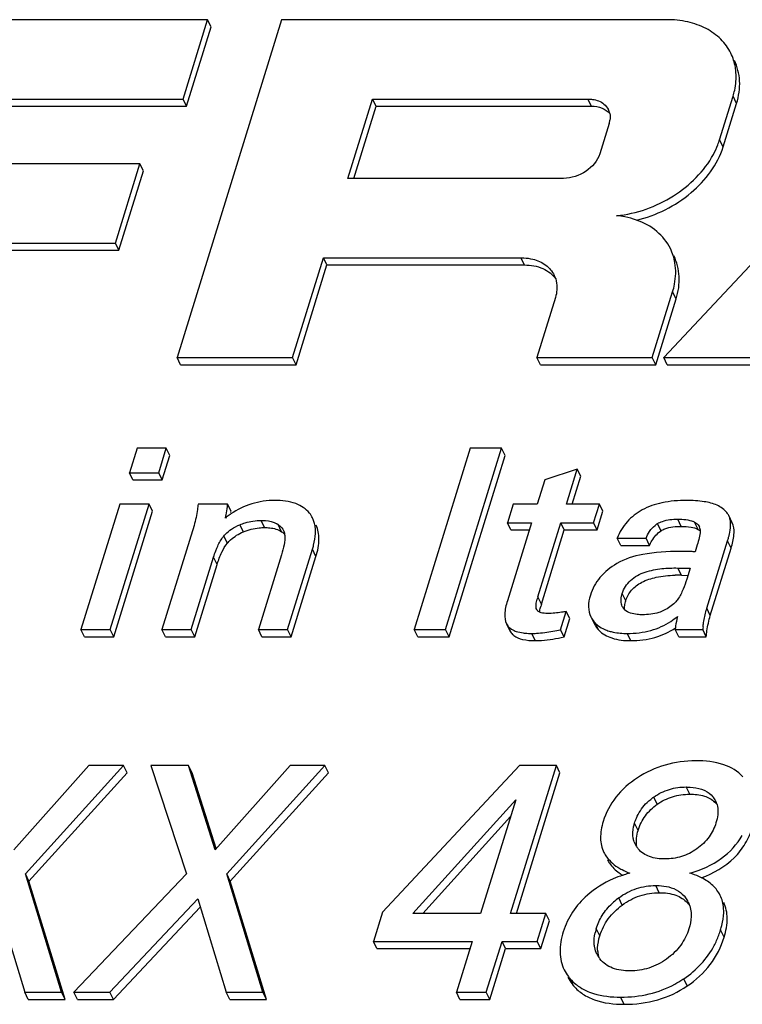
# Model space of a CAD drawing. Header units: millimetres. Extents: x 0 to 594, y 0 to 420.
# Tile 62 of 120: x 393.64 to 397.39, y 188.85 to 193.95. Entities that reach past the tile are written whole.
import ezdxf

# ---------------------------------------------------------------- set-up
doc = ezdxf.new("R2010")
doc.units = ezdxf.units.MM
doc.header["$LTSCALE"] = 32.67
doc.layers.get('0').update_dxf_attribs({"linetype": 'CONTINUOUS'})

msp = doc.modelspace()

# ---------------------------------------------------------------- linework, layer by layer
at = {"color": 7, "linetype": 'CONTINUOUS'}
for p, q in [((394.61746, 193.95435), (392.68511, 193.95435)), ((395.00071, 193.95435), (394.45965, 192.20348)), ((394.4904, 193.5432), (394.61746, 193.95435)), ((394.63576, 193.91706), (394.61746, 193.95435)), ((396.99607, 193.95435), (395.00071, 193.95435)), ((398.61962, 193.95435), (396.98062, 192.20348)), ((394.5087, 193.5059), (394.63576, 193.91706)), ((392.91373, 193.5432), (394.4904, 193.5432)), ((394.5087, 193.5059), (394.4904, 193.5432)), ((395.34477, 193.13205), (395.47183, 193.5432)), ((395.49013, 193.5059), (395.47183, 193.5432)), ((395.47183, 193.5432), (396.58794, 193.5432)), ((397.27019, 193.33243), (397.33983, 193.55777)), ((392.93203, 193.5059), (394.5087, 193.5059)), ((395.3746, 193.13205), (395.49013, 193.5059)), ((395.49013, 193.5059), (396.60624, 193.5059)), ((397.2885, 193.29513), (397.35813, 193.52047)), ((396.69794, 193.4163), (396.64931, 193.25895)), ((394.26711, 193.20776), (392.81007, 193.20776)), ((394.14006, 192.79661), (394.26711, 193.20776)), ((394.15836, 192.75931), (394.28541, 193.17046)), ((394.28541, 193.17046), (394.26711, 193.20776)), ((396.46089, 193.13205), (395.34477, 193.13205)), ((392.68301, 192.79661), (394.14006, 192.79661)), ((394.15836, 192.75931), (394.14006, 192.79661)), ((392.70132, 192.75931), (394.15836, 192.75931)), ((395.05782, 192.20348), (395.21755, 192.72035)), ((395.23585, 192.68305), (395.21755, 192.72035)), ((395.21755, 192.72035), (396.24038, 192.72035)), ((395.07612, 192.16618), (395.23585, 192.68305)), ((395.23585, 192.68305), (396.25868, 192.68305)), ((396.41914, 192.51411), (396.32315, 192.20348)), ((396.92132, 192.20348), (397.02675, 192.54464)), ((396.93962, 192.16618), (397.04505, 192.50735)), ((394.47795, 192.16618), (394.45965, 192.20348)), ((394.45965, 192.20348), (395.05782, 192.20348)), ((395.07612, 192.16618), (395.05782, 192.20348)), ((396.34145, 192.16618), (396.32315, 192.20348)), ((396.32315, 192.20348), (396.92132, 192.20348)), ((396.93962, 192.16618), (396.92132, 192.20348)), ((396.99892, 192.16618), (396.98062, 192.20348)), ((396.98062, 192.20348), (397.66669, 192.20348)), ((394.47795, 192.16618), (395.07612, 192.16618)), ((396.34145, 192.16618), (396.93962, 192.16618)), ((396.99892, 192.16618), (397.685, 192.16618)), ((394.25203, 191.73348), (394.21259, 191.60584)), ((394.40366, 191.73348), (394.25203, 191.73348)), ((394.36422, 191.60584), (394.40366, 191.73348)), ((394.38252, 191.56854), (394.42196, 191.69618)), ((394.42196, 191.69618), (394.40366, 191.73348)), ((395.97844, 191.73348), (395.68797, 190.79349)), ((395.85037, 190.79349), (396.14085, 191.73348)), ((395.86867, 190.75619), (396.15915, 191.69618)), ((396.14085, 191.73348), (395.97844, 191.73348)), ((396.15915, 191.69618), (396.14085, 191.73348)), ((394.23089, 191.56854), (394.21259, 191.60584)), ((394.21259, 191.60584), (394.36422, 191.60584)), ((394.38252, 191.56854), (394.36422, 191.60584)), ((396.53291, 191.62482), (396.36388, 191.56852)), ((396.47688, 191.4435), (396.53291, 191.62482)), ((396.5067, 191.4435), (396.55121, 191.58752)), ((396.55121, 191.58752), (396.53291, 191.62482)), ((394.23089, 191.56854), (394.38252, 191.56854)), ((396.36388, 191.56852), (396.32525, 191.4435)), ((394.16242, 191.4435), (393.96155, 190.79349)), ((394.11318, 190.79349), (394.31405, 191.4435)), ((394.31405, 191.4435), (394.16242, 191.4435)), ((394.33235, 191.4062), (394.31405, 191.4435)), ((394.72045, 191.4435), (394.56805, 191.4435)), ((394.73875, 191.4062), (394.72045, 191.4435)), ((396.20056, 191.4435), (396.17082, 191.34727)), ((396.32525, 191.4435), (396.20056, 191.4435)), ((396.64698, 191.4435), (396.47688, 191.4435)), ((396.61724, 191.34727), (396.64698, 191.4435)), ((396.66528, 191.4062), (396.64698, 191.4435)), ((394.13148, 190.75619), (394.33235, 191.4062)), ((396.63554, 191.30998), (396.66528, 191.4062)), ((397.33588, 191.34631), (397.31758, 191.38361)), ((394.54751, 191.33222), (394.38103, 190.79349)), ((396.29551, 191.34727), (396.1703, 190.94208)), ((396.18912, 191.30998), (396.17082, 191.34727)), ((396.17082, 191.34727), (396.29551, 191.34727)), ((396.3282, 190.96237), (396.44714, 191.34727)), ((396.46544, 191.30998), (396.44714, 191.34727)), ((396.44714, 191.34727), (396.61724, 191.34727)), ((396.63554, 191.30998), (396.61724, 191.34727)), ((396.18912, 191.30998), (396.28399, 191.30998)), ((396.3465, 190.92508), (396.46544, 191.30998)), ((396.46544, 191.30998), (396.63554, 191.30998)), ((396.75767, 191.22946), (396.73937, 191.26676)), ((396.73937, 191.26676), (396.88869, 191.26676)), ((396.75767, 191.22946), (396.90699, 191.22946)), ((396.90699, 191.22946), (396.88869, 191.26676)), ((397.15429, 191.23206), (397.14336, 191.19672)), ((397.2036, 190.90346), (397.31162, 191.25301)), ((395.00031, 191.18101), (394.88056, 190.79349)), ((395.03219, 190.79349), (395.16064, 191.20915)), ((397.2219, 190.86616), (397.32992, 191.21571)), ((394.53266, 190.79349), (394.64857, 191.16857)), ((394.55096, 190.75619), (394.66687, 191.13127)), ((395.05049, 190.75619), (395.17894, 191.17186)), ((397.05416, 191.11227), (397.11686, 191.11097)), ((397.11686, 191.11097), (397.09947, 191.05467)), ((397.07246, 191.07498), (397.10553, 191.07429)), ((396.32379, 190.89466), (396.32264, 190.89656)), ((396.32622, 190.89138), (396.32379, 190.89466)), ((396.4457, 190.79218), (396.47504, 190.8871)), ((396.49334, 190.8498), (396.47504, 190.8871)), ((396.16562, 190.82359), (396.18393, 190.7863)), ((396.46401, 190.75488), (396.49334, 190.8498)), ((396.60284, 190.85888), (396.62114, 190.82158)), ((393.97986, 190.75619), (393.96155, 190.79349)), ((393.96155, 190.79349), (394.11318, 190.79349)), ((394.13148, 190.75619), (394.11318, 190.79349)), ((394.39934, 190.75619), (394.38103, 190.79349)), ((394.38103, 190.79349), (394.53266, 190.79349)), ((394.55096, 190.75619), (394.53266, 190.79349)), ((394.89886, 190.75619), (394.88056, 190.79349)), ((394.88056, 190.79349), (395.03219, 190.79349)), ((395.05049, 190.75619), (395.03219, 190.79349)), ((395.70627, 190.75619), (395.68797, 190.79349)), ((395.68797, 190.79349), (395.85037, 190.79349)), ((395.86867, 190.75619), (395.85037, 190.79349)), ((396.46401, 190.75488), (396.4457, 190.79218)), ((397.05861, 190.75619), (397.04031, 190.79349)), ((397.04031, 190.79349), (397.1827, 190.79349)), ((397.201, 190.75619), (397.1827, 190.79349)), ((393.97986, 190.75619), (394.13148, 190.75619)), ((394.39934, 190.75619), (394.55096, 190.75619)), ((394.89886, 190.75619), (395.05049, 190.75619)), ((395.70627, 190.75619), (395.86867, 190.75619)), ((397.05861, 190.75619), (397.201, 190.75619)), ((394.00146, 190.08849), (393.61317, 189.65237)), ((393.67344, 189.52718), (394.18219, 190.08849)), ((394.18219, 190.08849), (394.00146, 190.08849)), ((394.20049, 190.0512), (394.18219, 190.08849)), ((394.32285, 190.08849), (394.50759, 189.52718)), ((394.51912, 190.08849), (394.32285, 190.08849)), ((394.65668, 189.65237), (394.51912, 190.08849)), ((394.53742, 190.0512), (394.51912, 190.08849)), ((395.04496, 190.08849), (394.65668, 189.65237)), ((394.71694, 189.52718), (395.2257, 190.08849)), ((395.2257, 190.08849), (395.04496, 190.08849)), ((395.244, 190.0512), (395.2257, 190.08849)), ((396.23404, 190.08849), (395.52343, 189.32917)), ((396.1874, 189.32099), (396.42458, 190.08849)), ((396.42458, 190.08849), (396.23404, 190.08849)), ((396.44289, 190.0512), (396.42458, 190.08849)), ((393.69174, 189.48989), (394.20049, 190.0512)), ((394.6615, 189.6578), (394.53742, 190.0512)), ((394.73524, 189.48989), (395.244, 190.0512)), ((396.21723, 189.32099), (396.44289, 190.0512)), ((395.68037, 189.32099), (396.21433, 189.91094)), ((396.21433, 189.91094), (396.03202, 189.32099)), ((395.73243, 189.32099), (396.18734, 189.8236)), ((393.8608, 188.9135), (393.67344, 189.52718)), ((393.69174, 189.48989), (393.67344, 189.52718)), ((394.50759, 189.52718), (393.92459, 188.9135)), ((394.9043, 188.9135), (394.71694, 189.52718)), ((394.73524, 189.48989), (394.71694, 189.52718)), ((393.8791, 188.87621), (393.69174, 189.48989)), ((394.92261, 188.87621), (394.73524, 189.48989)), ((393.52308, 189.3979), (393.67025, 188.9135)), ((394.11186, 188.9135), (394.56659, 189.3979)), ((394.56659, 189.3979), (394.71376, 188.9135)), ((394.13016, 188.87621), (394.57962, 189.35499)), ((395.52343, 189.32917), (395.4764, 189.17698)), ((396.03202, 189.32099), (395.68037, 189.32099)), ((396.36977, 189.32099), (396.1874, 189.32099)), ((396.32527, 189.17698), (396.36977, 189.32099)), ((396.38808, 189.28369), (396.36977, 189.32099)), ((396.34357, 189.13968), (396.38808, 189.28369)), ((395.4947, 189.13968), (395.4764, 189.17698)), ((395.4764, 189.17698), (395.98752, 189.17698)), ((395.4947, 189.13968), (395.976, 189.13968)), ((395.98752, 189.17698), (395.9061, 188.9135)), ((396.06148, 188.9135), (396.1429, 189.17698)), ((396.07979, 188.87621), (396.1612, 189.13968)), ((396.1612, 189.13968), (396.1429, 189.17698)), ((396.1429, 189.17698), (396.32527, 189.17698)), ((396.1612, 189.13968), (396.34357, 189.13968)), ((396.34357, 189.13968), (396.32527, 189.17698)), ((393.68855, 188.87621), (393.67025, 188.9135)), ((393.67025, 188.9135), (393.8608, 188.9135)), ((393.8791, 188.87621), (393.8608, 188.9135)), ((393.94289, 188.87621), (393.92459, 188.9135)), ((393.92459, 188.9135), (394.11186, 188.9135)), ((394.13016, 188.87621), (394.11186, 188.9135)), ((394.73206, 188.87621), (394.71376, 188.9135)), ((394.71376, 188.9135), (394.9043, 188.9135)), ((394.92261, 188.87621), (394.9043, 188.9135)), ((395.9244, 188.87621), (395.9061, 188.9135)), ((395.9061, 188.9135), (396.06148, 188.9135)), ((396.07979, 188.87621), (396.06148, 188.9135)), ((393.68855, 188.87621), (393.8791, 188.87621)), ((393.94289, 188.87621), (394.13016, 188.87621)), ((394.73206, 188.87621), (394.92261, 188.87621)), ((395.9244, 188.87621), (396.07979, 188.87621))]:
    msp.add_line(p, q, dxfattribs=at)
at = {"color": 9, "linetype": 'CONTINUOUS'}
for p, q in [((396.60624, 193.5059), (396.58794, 193.5432)), ((397.35813, 193.52047), (397.33983, 193.55777)), ((397.2885, 193.29513), (397.27019, 193.33243)), ((396.25868, 192.68305), (396.24038, 192.72035)), ((397.04505, 192.50735), (397.02675, 192.54464)), ((394.80276, 191.2995), (394.78445, 191.3368)), ((394.91277, 191.32176), (394.89447, 191.35906)), ((395.00072, 191.30059), (394.98242, 191.33788)), ((396.96643, 191.30474), (396.94813, 191.34204)), ((397.07146, 191.3283), (397.05316, 191.3656)), ((397.15807, 191.31245), (397.13976, 191.34975)), ((397.34093, 191.33354), (397.32263, 191.37084)), ((394.7199, 191.24059), (394.70159, 191.27789)), ((397.32992, 191.21571), (397.31162, 191.25301)), ((395.17894, 191.17186), (395.16064, 191.20915)), ((394.66687, 191.13127), (394.64857, 191.16857)), ((397.07246, 191.07498), (397.05416, 191.11227)), ((396.78376, 190.94275), (396.76545, 190.98005)), ((396.3465, 190.92508), (396.3282, 190.96237)), ((397.2219, 190.86616), (397.2036, 190.90346)), ((396.64349, 190.79023), (396.62519, 190.82753)), ((396.19031, 190.77583), (396.17201, 190.81313)), ((396.31498, 190.7359), (396.29668, 190.7732)), ((396.80989, 190.7359), (396.79159, 190.7732)), ((397.11507, 189.93992), (397.09677, 189.97721)), ((396.94678, 189.88755), (396.92848, 189.92485)), ((397.25396, 189.88919), (397.24669, 189.904)), ((396.84781, 189.75254), (396.82951, 189.78984)), ((396.95729, 189.42934), (396.93899, 189.46663)), ((396.76583, 189.36551), (396.74753, 189.40281)), ((396.64946, 189.20596), (396.63116, 189.24325)), ((397.2935, 189.19941), (397.2752, 189.23671)), ((397.10226, 188.94576), (397.08396, 188.98305)), ((396.51457, 188.94532), (396.49627, 188.98262)), ((396.77525, 188.85084), (396.75695, 188.88814))]:
    msp.add_line(p, q, dxfattribs=at)
at = {"color": 7, "linetype": 'CONTINUOUS'}
for centre, radius, start, end in [((396.61718, 193.44997), 0.08571, 12.30686, 26.09208), ((396.58789, 193.45045), 0.11522, 342.76251, 351.45296), ((396.89027, 193.45004), 0.39771, 338.69357, 342.79871), ((396.84802, 193.46695), 0.44322, 331.51109, 338.64113), ((396.68827, 192.46769), 0.47329, 78.86769, 84.16458), ((396.28885, 192.56919), 0.13828, 17.38263, 26.13328), ((394.99346, 191.01927), 0.45228, 125.75958, 128.85205), ((394.98403, 191.03222), 0.43626, 124.31616, 125.74839), ((394.57232, 191.40553), 0.16643, 358.05734, 0.23206), ((395.04003, 191.31247), 0.13467, 26.16815, 38.53508), ((397.23955, 191.34534), 0.08691, 17.05863, 26.1224), ((394.9329, 191.26639), 0.08697, 55.2915, 60.22042), ((397.01213, 191.24077), 0.1198, 122.2926, 124.84692), ((397.10082, 191.28001), 0.07987, 60.82039, 65.57716), ((397.23693, 191.34467), 0.08961, 11.44067, 16.98162), ((397.25785, 191.30805), 0.08691, 17.05863, 26.1224), ((394.94595, 191.27563), 0.07169, 8.8541, 11.56793), ((394.94482, 191.27545), 0.07283, 6.04587, 8.8533), ((397.13165, 191.30805), 0.03828, 9.12318, 26.04746), ((397.13198, 191.30815), 0.03794, 5.70798, 9.05325), ((394.83114, 191.16981), 0.16871, 140.16413, 143.49076), ((396.85598, 191.39416), 0.477, 342.78773, 345.07661), ((397.05638, 190.32613), 0.74902, 88.76976, 91.33602), ((396.61426, 190.87358), 0.29953, 162.7566, 165.1014), ((396.63092, 190.83689), 0.29778, 162.77308, 165.13128), ((396.81769, 190.93869), 0.0581, 206.23756, 208.69451), ((396.81877, 190.93938), 0.05939, 208.77382, 224.08464), ((396.82167, 190.94217), 0.06341, 224.08052, 226.3662), ((397.63449, 190.77034), 0.45099, 162.83151, 164.18118), ((396.72805, 190.92774), 0.14361, 224.25518, 230.54604), ((396.81683, 191.14002), 0.36454, 303.40539, 310.19618), ((396.21186, 191.87148), 1.10434, 280.13016, 282.22467), ((397.3474, 190.77291), 0.30778, 174.80384, 176.16698), ((397.79801, 190.73905), 0.61771, 173.61114, 174.94429), ((397.0933, 189.68956), 0.28727, 125.01207, 126.52693), ((397.14842, 189.85561), 0.11239, 26.21631, 39.09323), ((397.14936, 189.85623), 0.11128, 15.41429, 26.14009), ((397.16698, 189.81851), 0.11207, 39.09524, 46.07461), ((396.93379, 189.73102), 0.11312, 199.33279, 206.20719), ((396.93914, 189.73369), 0.1191, 206.22495, 213.43384), ((396.94344, 189.73646), 0.12421, 213.40762, 216.14997), ((396.9466, 189.73879), 0.12814, 216.15715, 220.09271), ((396.90604, 189.75103), 0.2694, 234.42388, 239.30631), ((396.95549, 188.94433), 0.60512, 107.36886, 107.97445), ((396.96237, 188.9218), 0.62868, 104.49947, 107.35394), ((396.95714, 189.11532), 0.35578, 127.45965, 133.33166), ((396.96805, 189.10153), 0.37337, 126.20225, 127.50258), ((396.979, 189.31766), 0.14335, 26.17598, 36.84994), ((396.99927, 189.28191), 0.14084, 36.82838, 42.47047), ((396.9809, 189.31868), 0.1412, 17.52728, 26.14316), ((396.90425, 189.15846), 0.28595, 162.7498, 167.46603), ((396.8277, 189.37291), 0.4677, 332.22559, 339.51784), ((396.80049, 189.38329), 0.49683, 339.49455, 342.84084), ((396.7569, 189.17186), 0.13696, 206.18369, 211.9671), ((396.78787, 189.13652), 0.14965, 184.78921, 191.25837), ((396.75929, 189.17333), 0.13977, 211.95966, 214.75298), ((396.77736, 189.1345), 0.13896, 191.29047, 197.06828), ((396.76135, 189.17477), 0.14228, 214.75719, 218.64103), ((396.67112, 189.13501), 0.23194, 217.19363, 221.07489), ((396.77341, 189.44511), 0.55672, 303.43101, 303.90524), ((396.67311, 189.13673), 0.23457, 221.07123, 230.97459), ((396.7782, 189.43768), 0.54787, 298.3188, 303.44051)]:
    msp.add_arc(centre, radius, start, end, dxfattribs=at)
for points, knots in [([(397.32802, 193.78081), (397.31491, 193.80753), (397.27823, 193.85795), (397.19981, 193.91357), (397.103, 193.94735), (397.03252, 193.95435), (396.99607, 193.95435)], [0, 0, 0, 0, 0.226861, 0.4649939, 0.7221619, 1, 1, 1, 1]), ([(397.35488, 193.68032), (397.35424, 193.68916), (397.35015, 193.72372), (397.33945, 193.75753), (397.32802, 193.78081)], [0, 0, 0, 0, 0.2545763, 1, 1, 1, 1]), ([(397.35813, 193.52047), (397.36972, 193.55796), (397.38128, 193.63469), (397.36245, 193.71066), (397.34632, 193.74351)], [0, 0, 0, 0, 0.5173561, 1, 1, 1, 1]), ([(397.33983, 193.55777), (397.34299, 193.56799), (397.35352, 193.60791), (397.35709, 193.64981), (397.35488, 193.68032)], [0, 0, 0, 0, 0.2590634, 1, 1, 1, 1]), ([(396.58794, 193.5432), (396.59588, 193.5432), (396.62501, 193.54126), (396.65424, 193.53042), (396.67074, 193.51692)], [0, 0, 0, 0, 0.2711698, 1, 1, 1, 1]), ([(396.60624, 193.5059), (396.6247, 193.5059), (396.65989, 193.50059), (396.69019, 193.48057), (396.70073, 193.46819)], [0, 0, 0, 0, 0.5316359, 1, 1, 1, 1]), ([(396.83854, 192.91523), (396.94187, 192.93961), (397.12971, 193.03235), (397.26007, 193.20314), (397.2885, 193.29513)], [0, 0, 0, 0, 0.5244061, 1, 1, 1, 1]), ([(396.64931, 193.25895), (396.63803, 193.22242), (396.58123, 193.15811), (396.50181, 193.13205), (396.46089, 193.13205)], [0, 0, 0, 0, 0.4830182, 1, 1, 1, 1]), ([(396.73639, 192.93854), (396.83971, 192.94852), (397.03815, 193.01925), (397.19028, 193.16815), (397.23757, 193.25554)], [0, 0, 0, 0, 0.5109098, 1, 1, 1, 1]), ([(397.01494, 192.76768), (396.99832, 192.8015), (396.94774, 192.86463), (396.87709, 192.90249), (396.83885, 192.91599)], [0, 0, 0, 0, 0.4816802, 1, 1, 1, 1]), ([(396.24038, 192.72035), (396.24566, 192.72035), (396.26623, 192.71976), (396.28675, 192.71681), (396.3016, 192.71314)], [0, 0, 0, 0, 0.2566918, 1, 1, 1, 1]), ([(396.3016, 192.71314), (396.32571, 192.70717), (396.37066, 192.68795), (396.40302, 192.6504), (396.41299, 192.6301)], [0, 0, 0, 0, 0.5233948, 1, 1, 1, 1]), ([(397.04505, 192.50735), (397.05664, 192.54483), (397.06821, 192.62157), (397.04937, 192.69754), (397.03324, 192.73038)], [0, 0, 0, 0, 0.5174079, 1, 1, 1, 1]), ([(396.25868, 192.68305), (396.29123, 192.68305), (396.35329, 192.67302), (396.40465, 192.63396), (396.42083, 192.61061)], [0, 0, 0, 0, 0.533946, 1, 1, 1, 1]), ([(397.02675, 192.54464), (397.03064, 192.55722), (397.04304, 192.60602), (397.04476, 192.65783), (397.03849, 192.6945)], [0, 0, 0, 0, 0.2613356, 1, 1, 1, 1]), ([(396.42734, 192.56807), (396.42738, 192.56363), (396.42678, 192.5454), (396.42321, 192.52729), (396.41914, 192.51411)], [0, 0, 0, 0, 0.2436306, 1, 1, 1, 1]), ([(394.56805, 191.4435), (394.56703, 191.43426), (394.56241, 191.39683), (394.55591, 191.3594), (394.54751, 191.33222)], [0, 0, 0, 0, 0.2461333, 1, 1, 1, 1]), ([(394.96645, 191.46248), (394.92592, 191.46248), (394.84472, 191.45129), (394.77114, 191.4151), (394.73808, 191.39255)], [0, 0, 0, 0, 0.5032312, 1, 1, 1, 1]), ([(395.14537, 191.39637), (395.12743, 191.41889), (395.0694, 191.45639), (395.00291, 191.46248), (394.96645, 191.46248)], [0, 0, 0, 0, 0.4413184, 1, 1, 1, 1]), ([(397.09926, 191.46248), (397.05648, 191.46248), (396.977, 191.45635), (396.86926, 191.42039), (396.7864, 191.35616), (396.75187, 191.29772), (396.73937, 191.26676)], [0, 0, 0, 0, 0.2942311, 0.5441511, 0.7703633, 1, 1, 1, 1]), ([(397.25683, 191.43734), (397.23608, 191.44706), (397.18329, 191.45983), (397.12982, 191.46248), (397.09926, 191.46248)], [0, 0, 0, 0, 0.4285517, 1, 1, 1, 1]), ([(397.31758, 191.38361), (397.31488, 191.38911), (397.30017, 191.41242), (397.27605, 191.42833), (397.25683, 191.43734)], [0, 0, 0, 0, 0.2238651, 1, 1, 1, 1]), ([(394.70974, 191.37149), (394.71111, 191.37687), (394.71571, 191.39629), (394.71902, 191.41607), (394.72001, 191.43045)], [0, 0, 0, 0, 0.2777764, 1, 1, 1, 1]), ([(394.78445, 191.3368), (394.79338, 191.34053), (394.82871, 191.35332), (394.86659, 191.35906), (394.89447, 191.35906)], [0, 0, 0, 0, 0.2575977, 1, 1, 1, 1]), ([(394.89447, 191.35906), (394.90189, 191.35906), (394.9297, 191.35806), (394.95829, 191.35208), (394.97609, 191.34187)], [0, 0, 0, 0, 0.2656106, 1, 1, 1, 1]), ([(394.98242, 191.33788), (394.98541, 191.33581), (394.99661, 191.32724), (395.00593, 191.31596), (395.01055, 191.30655)], [0, 0, 0, 0, 0.25774, 1, 1, 1, 1]), ([(395.176, 191.29139), (395.1763, 191.29882), (395.17611, 191.32624), (395.16971, 191.3539), (395.1609, 191.37186)], [0, 0, 0, 0, 0.2708964, 1, 1, 1, 1]), ([(395.17894, 191.17186), (395.18802, 191.20124), (395.19989, 191.25596), (395.18997, 191.3126), (395.1792, 191.33456)], [0, 0, 0, 0, 0.5569826, 1, 1, 1, 1]), ([(396.90684, 191.30078), (396.90923, 191.30434), (396.91963, 191.31874), (396.93261, 191.33138), (396.94368, 191.33908)], [0, 0, 0, 0, 0.2413711, 1, 1, 1, 1]), ([(396.94813, 191.34204), (396.95606, 191.34704), (396.98924, 191.36235), (397.02634, 191.3656), (397.05316, 191.3656)], [0, 0, 0, 0, 0.2590292, 1, 1, 1, 1]), ([(397.05316, 191.3656), (397.06731, 191.3656), (397.09464, 191.3643), (397.12181, 191.35822), (397.13385, 191.35274)], [0, 0, 0, 0, 0.5167922, 1, 1, 1, 1]), ([(397.13976, 191.34975), (397.14253, 191.3482), (397.15284, 191.34188), (397.16209, 191.33293), (397.16604, 191.32486)], [0, 0, 0, 0, 0.2609379, 1, 1, 1, 1]), ([(397.31689, 191.27132), (397.31833, 191.27672), (397.3231, 191.29625), (397.32628, 191.31625), (397.32689, 191.33076)], [0, 0, 0, 0, 0.2778384, 1, 1, 1, 1]), ([(397.32689, 191.33076), (397.32701, 191.33362), (397.3272, 191.34421), (397.3263, 191.35486), (397.32476, 191.36244)], [0, 0, 0, 0, 0.2698545, 1, 1, 1, 1]), ([(397.32992, 191.21571), (397.33674, 191.23779), (397.3464, 191.27649), (397.34584, 191.31754), (397.34093, 191.33354)], [0, 0, 0, 0, 0.5799077, 1, 1, 1, 1]), ([(394.70159, 191.27789), (394.7044, 191.28124), (394.71637, 191.29458), (394.73028, 191.30615), (394.74148, 191.31377)], [0, 0, 0, 0, 0.2439052, 1, 1, 1, 1]), ([(394.7199, 191.24059), (394.72512, 191.24684), (394.74871, 191.27156), (394.77882, 191.2895), (394.80276, 191.2995)], [0, 0, 0, 0, 0.2389035, 1, 1, 1, 1]), ([(394.80276, 191.2995), (394.82861, 191.3103), (394.86569, 191.31988), (394.90323, 191.32176), (394.91277, 191.32176)], [0, 0, 0, 0, 0.7460193, 1, 1, 1, 1]), ([(394.91277, 191.32176), (394.92183, 191.32176), (394.952, 191.32047), (394.98321, 191.31274), (395.00072, 191.30059)], [0, 0, 0, 0, 0.2982396, 1, 1, 1, 1]), ([(395.01725, 191.28312), (395.01903, 191.26632), (395.0144, 191.23134), (395.00555, 191.19796), (395.00031, 191.18101)], [0, 0, 0, 0, 0.487761, 1, 1, 1, 1]), ([(395.16064, 191.20915), (395.16289, 191.21643), (395.17047, 191.2433), (395.17519, 191.2711), (395.176, 191.29139)], [0, 0, 0, 0, 0.2728278, 1, 1, 1, 1]), ([(396.90699, 191.22946), (396.91045, 191.23766), (396.92454, 191.26658), (396.9467, 191.29227), (396.96643, 191.30474)], [0, 0, 0, 0, 0.2759705, 1, 1, 1, 1]), ([(396.96643, 191.30474), (396.9729, 191.30883), (397.0056, 191.32486), (397.04295, 191.3283), (397.07146, 191.3283)], [0, 0, 0, 0, 0.2116002, 1, 1, 1, 1]), ([(397.07146, 191.3283), (397.08839, 191.3283), (397.11794, 191.32673), (397.14705, 191.31863), (397.15807, 191.31245)], [0, 0, 0, 0, 0.5726648, 1, 1, 1, 1]), ([(397.16998, 191.30452), (397.16969, 191.29235), (397.16467, 191.26787), (397.158, 191.24409), (397.15429, 191.23206)], [0, 0, 0, 0, 0.4917154, 1, 1, 1, 1]), ([(394.65978, 191.2013), (394.66201, 191.20718), (394.67172, 191.23117), (394.68386, 191.25442), (394.69554, 191.27019)], [0, 0, 0, 0, 0.2427408, 1, 1, 1, 1]), ([(394.66687, 191.13127), (394.67354, 191.15285), (394.68748, 191.19116), (394.70829, 191.22669), (394.7199, 191.24059)], [0, 0, 0, 0, 0.5550319, 1, 1, 1, 1]), ([(397.06295, 191.19803), (396.999, 191.19803), (396.88748, 191.19189), (396.77807, 191.15942), (396.7372, 191.13519)], [0, 0, 0, 0, 0.5737164, 1, 1, 1, 1]), ([(397.14336, 191.19672), (397.13682, 191.19688), (397.11002, 191.19755), (397.08322, 191.19803), (397.06295, 191.19803)], [0, 0, 0, 0, 0.2440645, 1, 1, 1, 1]), ([(396.7372, 191.13519), (396.70469, 191.11592), (396.64655, 191.07006), (396.61063, 191.00459), (396.60042, 190.97154)], [0, 0, 0, 0, 0.5220581, 1, 1, 1, 1]), ([(396.76545, 190.98005), (396.77327, 191.00534), (396.80531, 191.05525), (396.88359, 191.095), (396.96907, 191.11115), (397.02625, 191.11286), (397.05416, 191.11227)], [0, 0, 0, 0, 0.2340868, 0.4957763, 0.7531872, 1, 1, 1, 1]), ([(396.78376, 190.94275), (396.7899, 190.96262), (396.81144, 191.00168), (396.86888, 191.04374), (396.94719, 191.06874), (397.00636, 191.07417), (397.03891, 191.07495)], [0, 0, 0, 0, 0.2037416, 0.4215138, 0.681011, 1, 1, 1, 1]), ([(397.09947, 191.05467), (397.09398, 191.03692), (397.08153, 191.00102), (397.06474, 190.96644), (397.05345, 190.95059)], [0, 0, 0, 0, 0.4884645, 1, 1, 1, 1]), ([(396.1703, 190.94208), (396.1634, 190.91975), (396.15387, 190.88058), (396.15822, 190.83867), (396.16562, 190.82359)], [0, 0, 0, 0, 0.5818417, 1, 1, 1, 1]), ([(396.32272, 190.8966), (396.31884, 190.90448), (396.31863, 190.92389), (396.32239, 190.94147), (396.3248, 190.9506)], [0, 0, 0, 0, 0.4823058, 1, 1, 1, 1]), ([(396.60042, 190.97154), (396.59432, 190.95179), (396.58679, 190.91352), (396.59509, 190.87468), (396.60284, 190.85888)], [0, 0, 0, 0, 0.5400449, 1, 1, 1, 1]), ([(396.76557, 190.913), (396.76362, 190.91697), (396.75746, 190.93442), (396.759, 190.95362), (396.76202, 190.96719)], [0, 0, 0, 0, 0.2415311, 1, 1, 1, 1]), ([(397.05345, 190.95059), (397.04918, 190.94459), (397.02948, 190.92098), (397.0033, 190.9035), (396.98254, 190.89299)], [0, 0, 0, 0, 0.2403643, 1, 1, 1, 1]), ([(396.38021, 190.87662), (396.37644, 190.87662), (396.36212, 190.87699), (396.34739, 190.87892), (396.3377, 190.88328)], [0, 0, 0, 0, 0.2615141, 1, 1, 1, 1]), ([(396.33772, 190.88333), (396.33786, 190.88556), (396.33889, 190.89567), (396.34109, 190.90564), (396.34311, 190.9133)], [0, 0, 0, 0, 0.2201236, 1, 1, 1, 1]), ([(396.47504, 190.8871), (396.46709, 190.88557), (396.43575, 190.88009), (396.40394, 190.87662), (396.38021, 190.87662)], [0, 0, 0, 0, 0.2543019, 1, 1, 1, 1]), ([(396.77796, 190.89632), (396.77735, 190.90162), (396.77729, 190.90894), (396.77801, 190.91616), (396.77825, 190.91805)], [0, 0, 0, 0, 0.7365344, 1, 1, 1, 1]), ([(396.87001, 190.87008), (396.86123, 190.87008), (396.82941, 190.87125), (396.79488, 190.88009), (396.77791, 190.89628)], [0, 0, 0, 0, 0.272578, 1, 1, 1, 1]), ([(396.98254, 190.89299), (396.97365, 190.88848), (396.93777, 190.87401), (396.89856, 190.87008), (396.87001, 190.87008)], [0, 0, 0, 0, 0.2588503, 1, 1, 1, 1]), ([(397.18413, 190.80779), (397.18493, 190.81489), (397.18867, 190.84368), (397.19461, 190.87221), (397.20058, 190.89327)], [0, 0, 0, 0, 0.2460208, 1, 1, 1, 1]), ([(396.60284, 190.85888), (396.60705, 190.8503), (396.61424, 190.83943), (396.62288, 190.8299), (396.62519, 190.82753)], [0, 0, 0, 0, 0.7427549, 1, 1, 1, 1]), ([(396.62114, 190.82158), (396.62535, 190.813), (396.63254, 190.80213), (396.64118, 190.7926), (396.64349, 190.79023)], [0, 0, 0, 0, 0.7427549, 1, 1, 1, 1]), ([(396.79159, 190.7732), (396.83259, 190.7732), (396.9122, 190.78205), (396.9858, 190.81479), (397.01753, 190.8357)], [0, 0, 0, 0, 0.5190261, 1, 1, 1, 1]), ([(397.05211, 190.86157), (397.05071, 190.85649), (397.04565, 190.83651), (397.04227, 190.81608), (397.04088, 190.80079)], [0, 0, 0, 0, 0.2552108, 1, 1, 1, 1]), ([(397.201, 190.75619), (397.2019, 190.76636), (397.2061, 190.80348), (397.21389, 190.84023), (397.2219, 190.86616)], [0, 0, 0, 0, 0.2733902, 1, 1, 1, 1]), ([(396.17201, 190.81313), (396.17401, 190.81046), (396.18355, 190.79962), (396.19631, 190.79198), (396.20647, 190.78764)], [0, 0, 0, 0, 0.2319058, 1, 1, 1, 1]), ([(396.20647, 190.78764), (396.2098, 190.78622), (396.22479, 190.7806), (396.24061, 190.77742), (396.25288, 190.77581)], [0, 0, 0, 0, 0.2261983, 1, 1, 1, 1]), ([(396.25288, 190.77581), (396.25627, 190.77537), (396.27081, 190.77375), (396.28546, 190.7732), (396.29668, 190.7732)], [0, 0, 0, 0, 0.2334147, 1, 1, 1, 1]), ([(396.29668, 190.7732), (396.30491, 190.7732), (396.3416, 190.77435), (396.37809, 190.77936), (396.4061, 190.78435)], [0, 0, 0, 0, 0.2244323, 1, 1, 1, 1]), ([(396.64349, 190.79023), (396.66187, 190.77136), (396.7164, 190.74126), (396.7767, 190.7359), (396.80989, 190.7359)], [0, 0, 0, 0, 0.4425135, 1, 1, 1, 1]), ([(396.66442, 190.79874), (396.66701, 190.7974), (396.67785, 190.79212), (396.68922, 190.78793), (396.69797, 190.78528)], [0, 0, 0, 0, 0.2416201, 1, 1, 1, 1]), ([(396.69797, 190.78528), (396.70483, 190.78321), (396.73545, 190.77554), (396.76722, 190.7732), (396.79159, 190.7732)], [0, 0, 0, 0, 0.2270534, 1, 1, 1, 1]), ([(396.80989, 190.7359), (396.85198, 190.7359), (396.93375, 190.74523), (397.00892, 190.77991), (397.04112, 190.80195)], [0, 0, 0, 0, 0.5189445, 1, 1, 1, 1]), ([(396.20422, 190.76202), (396.21723, 190.7522), (396.25444, 190.73839), (396.29289, 190.7359), (396.31498, 190.7359)], [0, 0, 0, 0, 0.4245744, 1, 1, 1, 1]), ([(396.31498, 190.7359), (396.32589, 190.7359), (396.37602, 190.73798), (396.42566, 190.74662), (396.46401, 190.75488)], [0, 0, 0, 0, 0.2175907, 1, 1, 1, 1]), ([(397.1461, 190.11304), (397.09261, 190.11304), (396.98575, 190.09917), (396.88804, 190.05343), (396.84402, 190.02467)], [0, 0, 0, 0, 0.5042678, 1, 1, 1, 1]), ([(397.39098, 190.03016), (397.36487, 190.059), (397.28453, 190.10505), (397.19528, 190.11304), (397.1461, 190.11304)], [0, 0, 0, 0, 0.4416399, 1, 1, 1, 1]), ([(396.84402, 190.02467), (396.80204, 189.99725), (396.72674, 189.9321), (396.68081, 189.84322), (396.66684, 189.79802)], [0, 0, 0, 0, 0.5145247, 1, 1, 1, 1]), ([(396.92848, 189.92485), (396.95332, 189.94225), (397.00771, 189.96913), (397.06763, 189.97721), (397.09677, 189.97721)], [0, 0, 0, 0, 0.5099665, 1, 1, 1, 1]), ([(397.09677, 189.97721), (397.10372, 189.97721), (397.13044, 189.97647), (397.15729, 189.97228), (397.17607, 189.96598)], [0, 0, 0, 0, 0.2596114, 1, 1, 1, 1]), ([(397.17607, 189.96598), (397.18209, 189.96396), (397.20441, 189.95516), (397.22452, 189.94019), (397.23565, 189.92648)], [0, 0, 0, 0, 0.2645589, 1, 1, 1, 1]), ([(396.94678, 189.88755), (396.97082, 189.90439), (397.02498, 189.93154), (397.08496, 189.93992), (397.11507, 189.93992)], [0, 0, 0, 0, 0.4936149, 1, 1, 1, 1]), ([(397.11507, 189.93992), (397.14073, 189.93992), (397.18738, 189.93576), (397.22998, 189.91344), (397.24473, 189.89923)], [0, 0, 0, 0, 0.5561719, 1, 1, 1, 1]), ([(396.82951, 189.78984), (396.8322, 189.79854), (396.84525, 189.83468), (396.86677, 189.86786), (396.88691, 189.88915)], [0, 0, 0, 0, 0.2371565, 1, 1, 1, 1]), ([(396.84781, 189.75254), (396.85611, 189.77939), (396.88142, 189.83143), (396.92343, 189.87119), (396.94678, 189.88755)], [0, 0, 0, 0, 0.4963463, 1, 1, 1, 1]), ([(397.26108, 189.84756), (397.26098, 189.84293), (397.2597, 189.82394), (397.25543, 189.80523), (397.25118, 189.79147)], [0, 0, 0, 0, 0.2432541, 1, 1, 1, 1]), ([(396.66684, 189.79802), (396.6582, 189.77006), (396.64757, 189.7158), (396.65931, 189.66074), (396.67032, 189.63832)], [0, 0, 0, 0, 0.5396009, 1, 1, 1, 1]), ([(396.82705, 189.69357), (396.82497, 189.6995), (396.81844, 189.72478), (396.82031, 189.75165), (396.8245, 189.7709)], [0, 0, 0, 0, 0.2418863, 1, 1, 1, 1]), ([(396.83866, 189.69923), (396.83872, 189.70346), (396.83975, 189.72151), (396.84373, 189.73932), (396.84781, 189.75254)], [0, 0, 0, 0, 0.2339567, 1, 1, 1, 1]), ([(397.25118, 189.79147), (397.24322, 189.76572), (397.21787, 189.7136), (397.17589, 189.67346), (397.15153, 189.65624)], [0, 0, 0, 0, 0.474705, 1, 1, 1, 1]), ([(397.17496, 189.50645), (397.23762, 189.52947), (397.32639, 189.57966), (397.40697, 189.68272), (397.43223, 189.74098), (397.44162, 189.77136)], [0, 0, 0, 0, 0.5153535, 0.7545291, 1, 1, 1, 1]), ([(397.11654, 189.53046), (397.17419, 189.54762), (397.28067, 189.5937), (397.3608, 189.67979), (397.3875, 189.72599)], [0, 0, 0, 0, 0.5298933, 1, 1, 1, 1]), ([(396.98719, 189.6041), (396.96018, 189.6041), (396.90871, 189.60933), (396.86377, 189.6382), (396.84857, 189.65626)], [0, 0, 0, 0, 0.5335959, 1, 1, 1, 1]), ([(397.15153, 189.65624), (397.1273, 189.63911), (397.0744, 189.61219), (397.01571, 189.6041), (396.98719, 189.6041)], [0, 0, 0, 0, 0.5098745, 1, 1, 1, 1]), ([(396.67032, 189.63832), (396.67435, 189.6301), (396.69464, 189.59635), (396.72635, 189.5706), (396.75228, 189.55545)], [0, 0, 0, 0, 0.2338156, 1, 1, 1, 1]), ([(396.68862, 189.60103), (396.69186, 189.59441), (396.70735, 189.56764), (396.73023, 189.54559), (396.74931, 189.53191)], [0, 0, 0, 0, 0.2387839, 1, 1, 1, 1]), ([(396.75228, 189.55545), (396.75627, 189.55312), (396.77329, 189.5437), (396.79113, 189.53579), (396.80496, 189.53046)], [0, 0, 0, 0, 0.2375428, 1, 1, 1, 1]), ([(396.76875, 189.51992), (396.75148, 189.51432), (396.68541, 189.48959), (396.62416, 189.45148), (396.585, 189.41672)], [0, 0, 0, 0, 0.2575193, 1, 1, 1, 1]), ([(397.1765, 189.5065), (397.17195, 189.5088), (397.1525, 189.51806), (397.13223, 189.52554), (397.11654, 189.53046)], [0, 0, 0, 0, 0.2368974, 1, 1, 1, 1]), ([(397.27298, 189.41562), (397.26368, 189.43457), (397.23577, 189.47106), (397.19763, 189.49582), (397.1765, 189.5065)], [0, 0, 0, 0, 0.4713741, 1, 1, 1, 1]), ([(396.74753, 189.40281), (396.77554, 189.42332), (396.8368, 189.45614), (396.90554, 189.46663), (396.93899, 189.46663)], [0, 0, 0, 0, 0.5093666, 1, 1, 1, 1]), ([(396.93899, 189.46663), (396.94484, 189.46663), (396.96755, 189.46608), (396.9903, 189.46312), (397.00666, 189.45895)], [0, 0, 0, 0, 0.2572603, 1, 1, 1, 1]), ([(397.00666, 189.45895), (397.02428, 189.45445), (397.05737, 189.44132), (397.08368, 189.41701), (397.09371, 189.40363)], [0, 0, 0, 0, 0.5208333, 1, 1, 1, 1]), ([(396.585, 189.41672), (396.55583, 189.39083), (396.50434, 189.33292), (396.47116, 189.26269), (396.46009, 189.22689)], [0, 0, 0, 0, 0.5100017, 1, 1, 1, 1]), ([(396.76583, 189.36551), (396.7936, 189.38584), (396.85477, 189.41876), (396.92354, 189.42934), (396.95729, 189.42934)], [0, 0, 0, 0, 0.5048043, 1, 1, 1, 1]), ([(396.95729, 189.42934), (396.98616, 189.42934), (397.03988, 189.42367), (397.08698, 189.39468), (397.10316, 189.37701)], [0, 0, 0, 0, 0.5464802, 1, 1, 1, 1]), ([(397.2911, 189.32517), (397.29134, 189.33338), (397.29073, 189.36428), (397.28299, 189.39524), (397.27298, 189.41562)], [0, 0, 0, 0, 0.2657584, 1, 1, 1, 1]), ([(396.63116, 189.24325), (396.6385, 189.267), (396.65986, 189.31497), (396.69335, 189.35555), (396.71299, 189.37411)], [0, 0, 0, 0, 0.4790871, 1, 1, 1, 1]), ([(396.64946, 189.20596), (396.65912, 189.23719), (396.68934, 189.29831), (396.73837, 189.34541), (396.76583, 189.36551)], [0, 0, 0, 0, 0.489943, 1, 1, 1, 1]), ([(397.2935, 189.19941), (397.3033, 189.23112), (397.3157, 189.29166), (397.30342, 189.35359), (397.29129, 189.37832)], [0, 0, 0, 0, 0.5464319, 1, 1, 1, 1]), ([(397.12211, 189.32625), (397.12261, 189.31936), (397.12298, 189.29074), (397.1171, 189.26232), (397.1107, 189.24162)], [0, 0, 0, 0, 0.2416183, 1, 1, 1, 1]), ([(397.2752, 189.23671), (397.27759, 189.24446), (397.28568, 189.27334), (397.29048, 189.30328), (397.2911, 189.32517)], [0, 0, 0, 0, 0.2702432, 1, 1, 1, 1]), ([(397.1107, 189.24162), (397.1015, 189.21184), (397.07172, 189.15183), (397.02325, 189.10558), (396.99522, 189.08554)], [0, 0, 0, 0, 0.4749124, 1, 1, 1, 1]), ([(396.46009, 189.22689), (396.44946, 189.19247), (396.43638, 189.12536), (396.4512, 189.05739), (396.46486, 189.02954)], [0, 0, 0, 0, 0.5373675, 1, 1, 1, 1]), ([(396.6228, 189.1446), (396.62159, 189.15064), (396.61822, 189.1759), (396.62096, 189.2017), (396.62511, 189.22051)], [0, 0, 0, 0, 0.242379, 1, 1, 1, 1]), ([(396.63873, 189.12402), (396.6382, 189.13036), (396.63754, 189.15806), (396.64318, 189.18562), (396.64946, 189.20596)], [0, 0, 0, 0, 0.2302077, 1, 1, 1, 1]), ([(397.10226, 188.94576), (397.14731, 188.97604), (397.22871, 189.04992), (397.27778, 189.14854), (397.2935, 189.19941)], [0, 0, 0, 0, 0.5048185, 1, 1, 1, 1]), ([(397.08396, 188.98305), (397.1171, 189.00533), (397.1778, 189.05617), (397.22359, 189.12099), (397.24151, 189.15496)], [0, 0, 0, 0, 0.5096772, 1, 1, 1, 1]), ([(396.80628, 189.02397), (396.77557, 189.02397), (396.71686, 189.03039), (396.66694, 189.065), (396.65022, 189.08593)], [0, 0, 0, 0, 0.5341881, 1, 1, 1, 1]), ([(396.99522, 189.08554), (396.96741, 189.06565), (396.90683, 189.03396), (396.83918, 189.02397), (396.80628, 189.02397)], [0, 0, 0, 0, 0.5096147, 1, 1, 1, 1]), ([(396.48317, 188.99224), (396.48935, 188.97965), (396.49945, 188.96354), (396.51141, 188.94896), (396.51457, 188.94532)], [0, 0, 0, 0, 0.7441787, 1, 1, 1, 1]), ([(396.51457, 188.94532), (396.52836, 188.92949), (396.56127, 188.90078), (396.64755, 188.85899), (396.72329, 188.85084), (396.77525, 188.85084)], [0, 0, 0, 0, 0.2209044, 0.4530712, 1, 1, 1, 1]), ([(396.52541, 188.9545), (396.52933, 188.95132), (396.54569, 188.93891), (396.56362, 188.92859), (396.57764, 188.92202)], [0, 0, 0, 0, 0.2455007, 1, 1, 1, 1]), ([(396.75695, 188.88814), (396.80656, 188.88814), (396.90417, 188.89818), (396.99628, 188.93285), (397.0381, 188.95537)], [0, 0, 0, 0, 0.5108782, 1, 1, 1, 1]), ([(396.77525, 188.85084), (396.83374, 188.85084), (396.94945, 188.86493), (397.05552, 188.91435), (397.10226, 188.94576)], [0, 0, 0, 0, 0.5094947, 1, 1, 1, 1]), ([(396.57764, 188.92202), (396.59007, 188.91619), (396.64735, 188.89432), (396.70955, 188.88814), (396.75695, 188.88814)], [0, 0, 0, 0, 0.2245689, 1, 1, 1, 1])]:
    msp.add_open_spline(points, degree=3, knots=knots, dxfattribs=at)
for points in [[(396.67074, 193.51692), (396.6804, 193.50901), (396.68865, 193.49888), (396.69416, 193.48767)], [(396.70092, 193.46824), (396.7034, 193.45686), (396.70355, 193.44484), (396.70183, 193.43332)], [(396.83885, 192.91599), (396.81957, 192.9228), (396.79971, 192.92812), (396.77965, 192.93208)], [(397.03849, 192.6945), (397.03417, 192.71976), (397.02624, 192.74468), (397.01494, 192.76768)], [(396.42081, 192.6105), (396.42509, 192.59685), (396.42721, 192.58238), (396.42734, 192.56807)], [(394.72001, 191.43045), (394.7203, 191.43479), (394.72047, 191.43915), (394.72045, 191.4435)], [(394.74148, 191.31377), (394.75492, 191.32291), (394.76946, 191.33053), (394.78445, 191.3368)], [(395.00072, 191.30059), (395.00654, 191.29655), (395.01202, 191.29193), (395.01681, 191.28671)], [(395.01055, 191.30655), (395.01311, 191.30132), (395.01501, 191.29571), (395.01618, 191.29)], [(396.88869, 191.26676), (396.89369, 191.2786), (396.89968, 191.2901), (396.90684, 191.30078)], [(397.15807, 191.31245), (397.16223, 191.31012), (397.16626, 191.30752), (397.17, 191.30456)], [(397.16973, 191.31192), (397.16998, 191.30947), (397.17004, 191.30699), (397.16998, 191.30452)], [(394.64857, 191.16857), (394.65198, 191.17959), (394.65567, 191.19052), (394.65978, 191.2013)], [(396.76202, 190.96719), (396.76298, 190.97152), (396.76414, 190.97581), (396.76545, 190.98005)], [(396.77825, 190.91805), (396.77875, 190.92203), (396.77946, 190.92598), (396.78032, 190.9299)], [(396.78032, 190.9299), (396.78129, 190.93423), (396.78245, 190.93851), (396.78376, 190.94275)], [(396.3377, 190.88328), (396.33343, 190.8852), (396.32933, 190.88787), (396.32622, 190.89138)], [(396.16562, 190.82359), (396.16742, 190.81992), (396.16956, 190.8164), (396.17201, 190.81313)], [(396.18392, 190.7863), (396.18573, 190.78263), (396.18786, 190.7791), (396.19031, 190.77583)], [(396.19031, 190.77583), (396.19423, 190.7706), (396.19901, 190.76596), (396.20422, 190.76202)], [(396.63679, 190.81686), (396.64529, 190.80986), (396.65464, 190.80381), (396.66442, 190.79874)], [(396.88691, 189.88915), (396.89772, 189.90059), (396.90966, 189.91104), (396.92231, 189.92041)], [(397.25663, 189.88581), (397.26005, 189.87344), (397.26137, 189.86039), (397.26108, 189.84756)], [(396.8245, 189.7709), (396.82589, 189.77728), (396.82758, 189.7836), (396.82951, 189.78984)], [(396.84152, 189.66982), (396.83942, 189.67944), (396.83853, 189.68938), (396.83866, 189.69923)], [(397.11554, 189.3612), (397.1191, 189.3499), (397.12123, 189.33807), (397.12211, 189.32625)], [(396.63399, 189.11143), (396.62885, 189.1219), (396.62508, 189.13315), (396.6228, 189.1446)], [(396.46486, 189.02954), (396.47086, 189.01732), (396.47813, 189.00565), (396.48636, 188.9948)]]:
    msp.add_open_spline(points, degree=3, dxfattribs=at)

doc.saveas('drawing.dxf')
